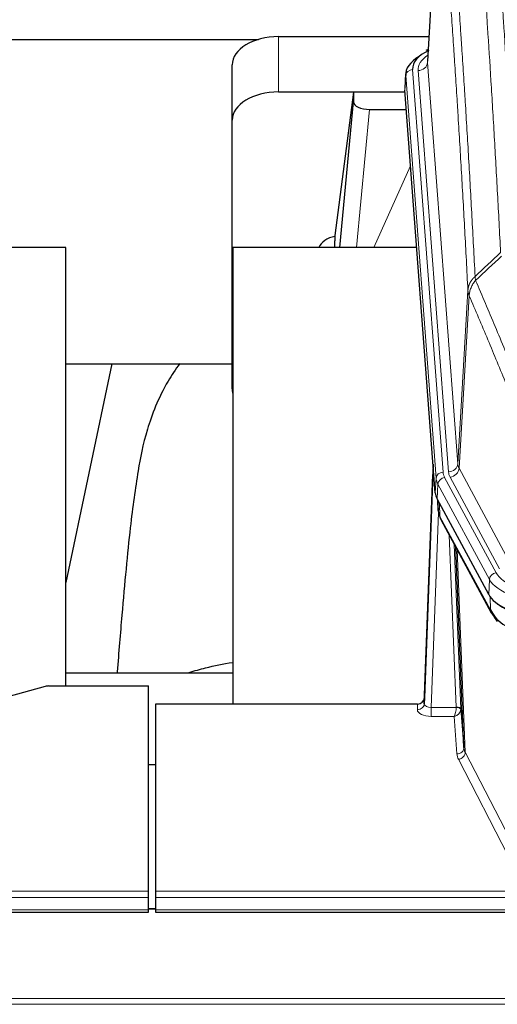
# Model space of a CAD drawing. Header units: inches. Extents: x 0 to 23760, y -13 to 16800.
# Tile 240 of 256: x 18072 to 18278, y 14163 to 14587. Entities that reach past the tile are written whole.
import ezdxf

# ---------------------------------------------------------------- set-up
doc = ezdxf.new("R2010")
doc.units = ezdxf.units.IN
doc.layers.add('1', color=7, linetype='Continuous', true_color=0xffffff)

msp = doc.modelspace()

# ---------------------------------------------------------------- linework, layer by layer
at = {"layer": '1', "color": 2, "linetype": 'Continuous', "lineweight": 25}
for p, q in [((18253.15, 14655.886), (18247.9, 14569.25)), ((18008.915, 14578.645), (18175.099, 14578.645)), ((18183.722, 14579.849), (18248.543, 14579.849)), ((18248.212, 14574.393), (18247.268, 14573.957)), ((18163.722, 14543.873), (18163.722, 14567.675)), ((18238.521, 14563.9), (18238.14, 14557.617)), ((18183.722, 14556.047), (18238.207, 14556.047)), ((18216.032, 14555.957), (18207.984, 14494.172)), ((18238.215, 14555.957), (18216.032, 14555.957)), ((18216.032, 14555.957), (18216.032, 14551.726)), ((18251.264, 14383.38), (18238.146, 14556.834)), ((18210.121, 14489.07), (18216.032, 14551.726)), ((18223.005, 14548.506), (18238.776, 14548.506)), ((18163.722, 14428.219), (18163.722, 14543.873)), ((18207.983, 14494.165), (18207.984, 14494.172)), ((18207.983, 14494.165), (18207.983, 14491.98)), ((18092.008, 14489.07), (18014.065, 14489.07)), ((18092.008, 14300.268), (18092.008, 14489.07)), ((18164.008, 14489.07), (18164.008, 14292.503)), ((18243.278, 14489.07), (18164.008, 14489.07)), ((18111.852, 14438.989), (18092.009, 14344.833)), ((18092.077, 14438.991), (18163.752, 14438.991)), ((18250.327, 14395.762), (18246.57, 14295.123)), ((18246.559, 14292.586), (18250.247, 14391.368)), ((18274.303, 14339.588), (18252.048, 14380.803)), ((18252.176, 14380.566), (18252.539, 14375.764)), ((18252.533, 14375.878), (18252.362, 14380.222)), ((18252.533, 14375.878), (18252.539, 14375.764)), ((18253.677, 14371.968), (18275.424, 14331.693)), ((18263.584, 14273.758), (18260.156, 14359.968)), ((18164.006, 14305.841), (18092.009, 14305.841)), ((18084.711, 14300.268), (18127.668, 14300.268)), ((18127.668, 14211.867), (18127.668, 14300.268)), ((18083.212, 14300.073), (18067.048, 14295.542)), ((18130.668, 14292.501), (18130.668, 14211.867)), ((18243.571, 14292.501), (18130.668, 14292.501)), ((18246.57, 14295.123), (18246.559, 14292.586)), ((18262.355, 14290.375), (18263.584, 14273.758)), ((18130.668, 14266.303), (18127.668, 14266.303)), ((18127.668, 14209.133), (18127.668, 14211.867)), ((18130.668, 14211.867), (18130.668, 14209.133)), ((18127.668, 14203.885), (18127.668, 14209.133)), ((18130.668, 14209.133), (18130.668, 14203.885)), ((17570.668, 14202.869), (18127.668, 14202.869)), ((18127.668, 14202.869), (18127.668, 14203.885)), ((18130.719, 14204.375), (18127.698, 14204.375)), ((18130.668, 14203.885), (18130.668, 14202.869)), ((18130.668, 14202.869), (18687.668, 14202.869))]:
    msp.add_line(p, q, dxfattribs=at)
at = {"layer": '1', "color": 110, "linetype": 'Continuous', "lineweight": 13}
for p, q in [((18253.152, 14655.264), (18247.904, 14568.675)), ((18183.722, 14556.047), (18183.722, 14579.849)), ((18247.904, 14568.675), (18260.971, 14395.902)), ((18238.527, 14563.113), (18238.146, 14556.834)), ((18251.637, 14389.753), (18238.527, 14563.113)), ((18241.521, 14565.683), (18254.632, 14392.323)), ((18243.912, 14565.248), (18256.979, 14392.475)), ((18223.005, 14548.506), (18217.398, 14489.071)), ((18224.81, 14489.071), (18240.607, 14524.293)), ((18260.971, 14395.902), (18265.347, 14470.578)), ((18265.904, 14468.245), (18261.552, 14393.993)), ((18261.552, 14393.993), (18282.904, 14354.449)), ((18251.264, 14383.38), (18251.637, 14389.753)), ((18255.329, 14390.032), (18277.503, 14348.966)), ((18279.028, 14350.641), (18257.676, 14390.184)), ((18252.422, 14387.175), (18252.048, 14380.803)), ((18274.596, 14346.11), (18252.422, 14387.175)), ((18252.179, 14380.562), (18252.533, 14375.878)), ((18253.1, 14378.856), (18253.318, 14373.298)), ((18252.683, 14374.906), (18249.552, 14291.054)), ((18253.318, 14373.298), (18275.065, 14333.023)), ((18260.358, 14291.141), (18257.335, 14365.193)), ((18259.462, 14361.253), (18262.355, 14290.375)), ((18260.702, 14358.958), (18264.169, 14271.747)), ((18274.303, 14339.588), (18274.596, 14346.11)), ((18275.065, 14333.023), (18274.889, 14338.658)), ((18243.561, 14290.053), (18243.571, 14292.501)), ((18249.552, 14291.054), (18249.552, 14287.139)), ((18249.552, 14291.054), (18260.357, 14291.054)), ((18249.552, 14287.139), (18259.394, 14287.139)), ((18260.588, 14270.991), (18259.394, 14287.139)), ((18264.169, 14271.747), (18285.655, 14230.132)), ((18282.746, 14227.069), (18261.261, 14268.684)), ((17570.668, 14211.867), (18127.668, 14211.867)), ((18130.668, 14211.867), (18687.668, 14211.867)), ((17570.668, 14209.133), (18127.668, 14209.133)), ((18130.668, 14209.133), (18687.668, 14209.133)), ((17570.668, 14203.885), (18127.668, 14203.885)), ((18127.698, 14204.149), (18130.719, 14204.149)), ((18130.668, 14203.885), (18687.668, 14203.885)), ((16465.168, 14165.755), (21690.168, 14165.755)), ((16465.168, 14163.199), (21690.168, 14163.199))]:
    msp.add_line(p, q, dxfattribs=at)
at = {"layer": '1', "color": 2, "linetype": 'Continuous', "lineweight": 25}
for centre, major_axis, ratio, start_param, end_param in [((18183.722, 14567.675), (-20, 0), 0.608706, 4.712389, 6.2831853), ((18265.54, 14566.057), (-24.034, 0.016), 0.461198, 5.4992389, 6.318352), ((18248.526, 14571.234), (1.258, -2.724), 0.6272114, 2.6666598, 3.1415983), ((18265.54, 14563.396), (-27.03, 0.194), 0.4633579, 5.618257, 6.3212481), ((18183.722, 14543.873), (-20, 0), 0.608706, 4.712389, 6.2831853), ((18223.059, 14551.751), (7.027, 0.031), 0.4617281, 3.1395348, 4.7027345), ((18210.862, 14486.991), (10.208, 0), 0.7029015, 1.8567446, 2.8477011), ((18210.862, 14295.601), (-10.152, 515.131), 0.0020796, 5.0973621, 5.1034661), ((18183.722, 14428.219), (-20, 0), 0.608706, 0, 0.1694742), ((18278.284, 14383.819), (27.037, 0.006), 0.4611335, 3.1763491, 3.3855005), ((18280.328, 14356.089), (-27.174, 22.247), 0.2659533, 0.2482948, 0.280275), ((18279.177, 14385.365), (26.161, 11.46), 0.4493681, 3.0159633, 3.1613144), ((18257.031, 14374.189), (3.584, 1.776), 0.8816114, 2.7716102, 3.1419462), ((18300.523, 14342.634), (27.023, 0.034), 0.4619935, 3.3853572, 3.670307), ((18301.082, 14342.143), (27.01, 0.015), 0.4618579, 3.6271853, 4.7111791), ((18300.523, 14342.634), (27.023, 0.034), 0.4619935, 3.670307, 4.7096668), ((18301.897, 14316.143), (-27.355, 20.182), 0.1876908, 0.3765826, 0.5974134), ((18278.944, 14333.593), (3.52, 1.9), 0.8606628, 3.1415888, 3.5094104), ((18299.201, 14313.281), (-23.434, 19.972), 0.1471226, 0.3626514, 0.5834823), ((18280.721, 14330.911), (3.195, 2.407), 0.6715965, 2.6043549, 3.391291), ((18300.994, 14344.961), (25.329, 12.681), 0.6929209, 3.2824386, 4.1662755), ((18084.714, 14298.811), (-3, 0.002), 0.4856498, 4.7136997, 5.2369038), ((18243.571, 14295.214), (3, 0.002), 0.9042699, 4.7116987, 6.2488686)]:
    msp.add_ellipse(centre, major_axis=major_axis, ratio=ratio, start_param=start_param, end_param=end_param, dxfattribs=at)
at = {"layer": '1', "color": 110, "linetype": 'Continuous', "lineweight": 13}
for centre, major_axis, ratio, start_param, end_param in [((18267.932, 14565.622), (-24.034, 0.016), 0.461198, 5.6862399, 6.318352), ((18243.912, 14568.796), (3.989, 0.302), 0.8864705, 4.6454478, 6.1638843), ((18241.521, 14563.022), (2.991, 0.226), 0.8864705, 1.5038552, 3.0222916), ((18250.247, 14389.215), (0.214, 6.443), 0.0117452, 0.5090713, 1.2305416), ((18256.979, 14396.023), (3.989, 0.302), 0.8864705, 4.6454478, 6.1638843), ((18257.676, 14393.732), (3.52, 1.9), 0.8606628, 4.2773553, 5.7957917), ((18280.997, 14396.414), (20.038, 0.241), 0.4621297, 3.1708089, 3.3799603), ((18253.246, 14391.277), (2.998, -0.112), 0.4302668, 3.1576572, 3.7226285), ((18254.632, 14389.662), (2.991, 0.226), 0.8864705, 1.5038552, 3.0222916), ((18278.65, 14390.052), (-27.028, 0.171), 0.4605352, 0.0378207, 0.2469722), ((18255.329, 14387.371), (2.64, 1.425), 0.8606628, 1.1357626, 2.6541991), ((18278.65, 14392.713), (24.033, 0.005), 0.4611335, 3.1763491, 3.3855005), ((18280.997, 14392.866), (24.033, 0.005), 0.4611335, 3.1763491, 3.3855005), ((18280.328, 14356.089), (-27.538, 20.422), 0.1820488, 0.3394765, 0.3714569), ((18257.197, 14373.869), (3.52, 1.9), 0.8606628, 2.7414655, 3.1415888), ((18277.503, 14346.305), (2.64, 1.425), 0.8606628, 1.1357626, 2.6541991), ((18300.809, 14351.674), (24.02, 0.03), 0.4619935, 3.3853572, 4.7096668), ((18300.809, 14349.013), (-27.018, 0.111), 0.4567867, 0.246464, 1.5707737), ((18278.944, 14333.593), (3.52, 1.9), 0.8606628, 2.7414655, 3.1415888), ((18243.561, 14292.677), (-3, 0.013), 0.8746179, 1.5745081, 3.1116779), ((18249.564, 14292.677), (3.004, 0.138), 0.5390598, 3.1127167, 4.683513), ((18249.564, 14290.053), (6.003, 0.008), 0.4854373, 3.1388974, 4.7096937), ((18259.394, 14289.763), (0.506, 2.997), 0.2740591, 3.694004, 5.2037138), ((18259.394, 14289.763), (2.669, 1.608), 0.8008031, 4.262859, 5.7725688), ((18259.358, 14291.11), (-1.001, 0.011), 0.9036686, 3.0924532, 3.1882188), ((18260.357, 14290.193), (1.996, -0.13), 0.4297663, 0.0674602, 1.5988341), ((18260.358, 14290.28), (1.998, 0.082), 0.4302193, 0.0160628, 1.553239), ((18259.358, 14290.249), (2.996, 0.15), 0.8842158, 6.1784609, 6.2742264), ((18260.588, 14273.615), (-2.992, -0.221), 0.8740585, 1.5062672, 3.1117425), ((18283.587, 14271.388), (-23.014, 0.002), 0.4845187, 0.0358431, 0.2451673), ((18261.261, 14271.308), (-2.666, -1.376), 0.8484453, 1.1579292, 2.76165), ((18283.587, 14274.012), (-20.016, 0.121), 0.4848834, 0.0387668, 0.248091)]:
    msp.add_ellipse(centre, major_axis=major_axis, ratio=ratio, start_param=start_param, end_param=end_param, dxfattribs=at)
for points, knots in [([(18279.434, 14486.862), (18278.995, 14495.431), (18278.104, 14512.329), (18277.182, 14528.752), (18276.479, 14540.891), (18276.243, 14544.907), (18275.766, 14552.881), (18275.526, 14556.837), (18274.8, 14568.619), (18274.308, 14576.351), (18273.684, 14585.865), (18273.558, 14587.76), (18273.307, 14591.534), (18272.928, 14597.172), (18272.545, 14602.739), (18271.773, 14613.781), (18270.729, 14628.253), (18269.12, 14649.214), (18268.018, 14662.688), (18267.459, 14669.301)], [0, 0, 0, 0, 0.125, 0.25, 0.25, 0.3125, 0.3125, 0.375, 0.375, 0.5, 0.5, 0.53125, 0.53125, 0.5625, 0.625, 0.625, 0.75, 0.875, 1, 1, 1, 1]), ([(18274.343, 14671.89), (18274.9, 14665.27), (18276.001, 14651.78), (18277.608, 14630.795), (18278.651, 14616.306), (18279.421, 14605.252), (18279.804, 14599.678), (18280.182, 14594.033), (18280.434, 14590.255), (18280.559, 14588.358), (18281.182, 14578.833), (18281.674, 14571.092), (18282.399, 14559.296), (18282.639, 14555.335), (18283.115, 14547.352), (18283.35, 14543.331), (18284.053, 14531.178), (18284.973, 14514.736), (18285.863, 14497.817), (18286.301, 14489.239)], [0, 0, 0, 0, 0.125, 0.25, 0.375, 0.375, 0.4375, 0.46875, 0.46875, 0.5, 0.5, 0.625, 0.625, 0.6875, 0.6875, 0.75, 0.75, 0.875, 1, 1, 1, 1]), ([(18256.208, 14661.88), (18256.779, 14655.189), (18257.907, 14641.547), (18259.552, 14620.305), (18260.618, 14605.626), (18261.407, 14594.422), (18261.798, 14588.772), (18262.249, 14582.095), (18262.442, 14579.215), (18262.57, 14577.291), (18262.634, 14576.327), (18262.953, 14571.497), (18263.332, 14565.654), (18263.77, 14558.754), (18263.957, 14555.779), (18264.081, 14553.791), (18264.143, 14552.796), (18264.699, 14543.818), (18265.672, 14527.61), (18267.082, 14502.558), (18267.991, 14485.362), (18268.437, 14476.64)], [0, 0, 0, 0, 0.125, 0.25, 0.375, 0.375, 0.4375, 0.46875, 0.484375, 0.484375, 0.5, 0.5, 0.5625, 0.59375, 0.609375, 0.609375, 0.625, 0.625, 0.75, 0.875, 1, 1, 1, 1]), ([(18265.347, 14470.578), (18264.903, 14479.272), (18263.997, 14496.414), (18262.59, 14521.388), (18261.62, 14537.546), (18261.065, 14546.497), (18261.004, 14547.489), (18260.88, 14549.471), (18260.694, 14552.437), (18260.257, 14559.316), (18259.878, 14565.142), (18259.561, 14569.957), (18259.497, 14570.918), (18259.369, 14572.836), (18259.177, 14575.708), (18258.727, 14582.365), (18258.337, 14587.999), (18257.551, 14599.17), (18256.487, 14613.806), (18254.846, 14634.987), (18253.722, 14648.591), (18253.152, 14655.264)], [0, 0, 0, 0, 0.125, 0.25, 0.375, 0.375, 0.390625, 0.390625, 0.40625, 0.4375, 0.5, 0.5, 0.515625, 0.515625, 0.53125, 0.5625, 0.625, 0.625, 0.75, 0.875, 1, 1, 1, 1]), ([(18265.347, 14470.578), (18265.348, 14470.593), (18265.35, 14470.623), (18265.353, 14470.668), (18265.357, 14470.713), (18265.36, 14470.758), (18265.364, 14470.802), (18265.368, 14470.847), (18265.372, 14470.892), (18265.377, 14470.937), (18265.382, 14470.981), (18265.387, 14471.026), (18265.392, 14471.071), (18265.398, 14471.115), (18265.404, 14471.16), (18265.41, 14471.205), (18265.416, 14471.249), (18265.423, 14471.294), (18265.43, 14471.338), (18265.437, 14471.383), (18265.444, 14471.427), (18265.452, 14471.472), (18265.459, 14471.516), (18265.468, 14471.561), (18265.476, 14471.605), (18265.485, 14471.649), (18265.493, 14471.694), (18265.503, 14471.738), (18265.512, 14471.782), (18265.522, 14471.826), (18265.531, 14471.871), (18265.542, 14471.915), (18265.552, 14471.959), (18265.563, 14472.003), (18265.573, 14472.047), (18265.585, 14472.091), (18265.596, 14472.134), (18265.608, 14472.178), (18265.619, 14472.222), (18265.632, 14472.266), (18265.644, 14472.31), (18265.657, 14472.353), (18265.669, 14472.397), (18265.683, 14472.44), (18265.696, 14472.484), (18265.709, 14472.527), (18265.723, 14472.571), (18265.737, 14472.614), (18265.752, 14472.657), (18265.766, 14472.7), (18265.781, 14472.743), (18265.796, 14472.787), (18265.811, 14472.83), (18265.827, 14472.872), (18265.843, 14472.915), (18265.859, 14472.958), (18265.875, 14473.001), (18265.892, 14473.044), (18265.908, 14473.086), (18265.925, 14473.129), (18265.943, 14473.171), (18265.96, 14473.214), (18265.978, 14473.256), (18265.996, 14473.298), (18266.014, 14473.34), (18266.032, 14473.382), (18266.051, 14473.425), (18266.07, 14473.466), (18266.089, 14473.508), (18266.108, 14473.55), (18266.128, 14473.592), (18266.148, 14473.633), (18266.168, 14473.675), (18266.188, 14473.716), (18266.209, 14473.758), (18266.23, 14473.799), (18266.257, 14473.852), (18266.291, 14473.917), (18266.331, 14473.994), (18266.373, 14474.071), (18266.415, 14474.147), (18266.459, 14474.223), (18266.503, 14474.298), (18266.547, 14474.374), (18266.593, 14474.449), (18266.639, 14474.523), (18266.687, 14474.597), (18266.734, 14474.671), (18266.783, 14474.745), (18266.833, 14474.818), (18266.883, 14474.891), (18266.934, 14474.963), (18266.985, 14475.036), (18267.038, 14475.107), (18267.091, 14475.179), (18267.145, 14475.25), (18267.199, 14475.32), (18267.255, 14475.39), (18267.311, 14475.46), (18267.368, 14475.529), (18267.425, 14475.598), (18267.483, 14475.667), (18267.542, 14475.735), (18267.602, 14475.803), (18267.662, 14475.87), (18267.723, 14475.937), (18267.785, 14476.003), (18267.847, 14476.069), (18267.91, 14476.134), (18267.974, 14476.199), (18268.038, 14476.264), (18268.103, 14476.328), (18268.168, 14476.391), (18268.234, 14476.454), (18268.301, 14476.517), (18268.369, 14476.579), (18268.414, 14476.62), (18268.437, 14476.64)], [0, 0, 0, 0, 0.0066687, 0.0133374, 0.0200061, 0.0266746, 0.0333432, 0.0400116, 0.0466801, 0.0533484, 0.0600168, 0.066685, 0.0733532, 0.0800214, 0.0866895, 0.0933575, 0.1000255, 0.1066935, 0.1133614, 0.1200292, 0.126697, 0.1333647, 0.1400324, 0.1467001, 0.1533676, 0.1600352, 0.1667026, 0.1733701, 0.1800374, 0.1867047, 0.193372, 0.2000392, 0.2067064, 0.2133735, 0.2200405, 0.2267075, 0.2333745, 0.2400414, 0.2467082, 0.253375, 0.2600418, 0.2667085, 0.2733751, 0.2800417, 0.2867082, 0.2933747, 0.3000412, 0.3067075, 0.3133739, 0.3200401, 0.3267064, 0.3333725, 0.3400387, 0.3467047, 0.3533708, 0.3600367, 0.3667026, 0.3733685, 0.3800343, 0.3867001, 0.3933658, 0.4000315, 0.4066971, 0.4133626, 0.4200281, 0.4266936, 0.433359, 0.4400243, 0.4466896, 0.4533549, 0.4600201, 0.4666852, 0.4733503, 0.4800154, 0.4866804, 0.4933453, 0.5000102, 0.5125098, 0.5250093, 0.5375088, 0.5500082, 0.5625077, 0.5750071, 0.5875066, 0.600006, 0.6125054, 0.6250049, 0.6375043, 0.6500037, 0.6625032, 0.6750026, 0.6875021, 0.7000016, 0.7125011, 0.7250006, 0.7375001, 0.7499997, 0.7624993, 0.7749989, 0.7874985, 0.7999982, 0.812498, 0.8249977, 0.8374975, 0.8499974, 0.8624973, 0.8749972, 0.8874972, 0.8999973, 0.9124974, 0.9249976, 0.9374978, 0.9499981, 0.9624985, 0.9749989, 0.9874994, 1, 1, 1, 1]), ([(18265.904, 14468.245), (18265.925, 14468.828), (18266.003, 14469.416), (18266.266, 14470.582), (18266.452, 14471.161), (18266.923, 14472.293), (18267.209, 14472.845), (18267.867, 14473.909), (18268.24, 14474.42), (18268.649, 14474.903)], [0, 0, 0, 0, 0.25, 0.25, 0.5, 0.5, 0.75, 0.75, 1, 1, 1, 1]), ([(18268.649, 14474.903), (18268.574, 14475.197), (18268.531, 14475.499), (18268.473, 14476.089), (18268.458, 14476.376), (18268.437, 14476.64)], [0, 0, 0, 0, 0.5, 0.5, 1, 1, 1, 1]), ([(18268.649, 14474.903), (18271.471, 14468.348), (18274.287, 14461.724), (18278.5, 14451.684), (18279.903, 14448.32), (18282.705, 14441.559), (18284.105, 14438.161), (18285.503, 14434.746)], [0, 0, 0, 0, 0.5, 0.5, 0.75, 0.75, 1, 1, 1, 1]), ([(18265.904, 14468.245), (18265.899, 14468.257), (18265.888, 14468.282), (18265.873, 14468.321), (18265.858, 14468.359), (18265.843, 14468.399), (18265.828, 14468.439), (18265.812, 14468.479), (18265.797, 14468.521), (18265.781, 14468.563), (18265.766, 14468.605), (18265.751, 14468.648), (18265.735, 14468.692), (18265.72, 14468.736), (18265.705, 14468.781), (18265.689, 14468.827), (18265.674, 14468.873), (18265.659, 14468.92), (18265.644, 14468.968), (18265.63, 14469.016), (18265.615, 14469.064), (18265.601, 14469.114), (18265.586, 14469.164), (18265.572, 14469.214), (18265.559, 14469.266), (18265.545, 14469.317), (18265.532, 14469.37), (18265.511, 14469.454), (18265.485, 14469.566), (18265.456, 14469.703), (18265.433, 14469.831), (18265.413, 14469.948), (18265.398, 14470.055), (18265.385, 14470.152), (18265.375, 14470.239), (18265.367, 14470.316), (18265.361, 14470.383), (18265.356, 14470.44), (18265.353, 14470.487), (18265.351, 14470.524), (18265.349, 14470.551), (18265.348, 14470.568), (18265.348, 14470.576), (18265.347, 14470.578)], [0, 0, 0, 0, 0.0155037, 0.0313049, 0.0474035, 0.0637997, 0.0804935, 0.097485, 0.1147743, 0.1323613, 0.1502462, 0.1684289, 0.1869096, 0.2056883, 0.224765, 0.2441397, 0.2638126, 0.2837835, 0.3040527, 0.32462, 0.3454856, 0.3666494, 0.3881116, 0.409872, 0.4319308, 0.454288, 0.4769435, 0.4998975, 0.5635611, 0.6228928, 0.6778927, 0.7285606, 0.7748966, 0.8169007, 0.8545729, 0.8879131, 0.9169214, 0.9415977, 0.9619421, 0.9779545, 0.989635, 0.9969835, 1, 1, 1, 1]), ([(18281.946, 14430.1), (18280.615, 14433.341), (18279.283, 14436.566), (18276.615, 14442.986), (18275.28, 14446.18), (18271.269, 14455.717), (18268.589, 14462.012), (18265.904, 14468.245)], [0, 0, 0, 0, 0.25, 0.25, 0.5, 0.5, 1, 1, 1, 1])]:
    msp.add_open_spline(points, degree=3, knots=knots, dxfattribs=at)
for points in [[(18268.437, 14476.64), (18272.102, 14480.049), (18275.767, 14483.456), (18279.434, 14486.862)], [(18279.892, 14485.357), (18276.144, 14481.873), (18272.396, 14478.389), (18268.649, 14474.903)]]:
    msp.add_open_spline(points, degree=3, dxfattribs=at)
at = {"layer": '1', "color": 2, "linetype": 'Continuous', "lineweight": 25}
for points, knots in [([(18141.19, 14439.05), (18139.312, 14436.569), (18132.711, 14426.651), (18126.077, 14408.823), (18122.887, 14391.773), (18119.494, 14367.721), (18116.801, 14337.563), (18114.834, 14314.641), (18114.177, 14306.024), (18114.165, 14305.865)], [0, 0, 0, 0, 0.0518113, 0.2036205, 0.372795, 0.587921, 0.850882, 0.9972478, 1, 1, 1, 1]), ([(18145.251, 14306.069), (18147.544, 14306.798), (18153.585, 14308.504), (18159.947, 14309.78), (18163.847, 14310.4)], [0, 0, 0, 0, 0.3916437, 1, 1, 1, 1])]:
    msp.add_open_spline(points, degree=3, knots=knots, dxfattribs=at)
msp.add_open_spline([(18253.447, 14372.413), (18253.557, 14372.191), (18253.677, 14371.968)], degree=2, dxfattribs=at)

doc.saveas('drawing.dxf')
